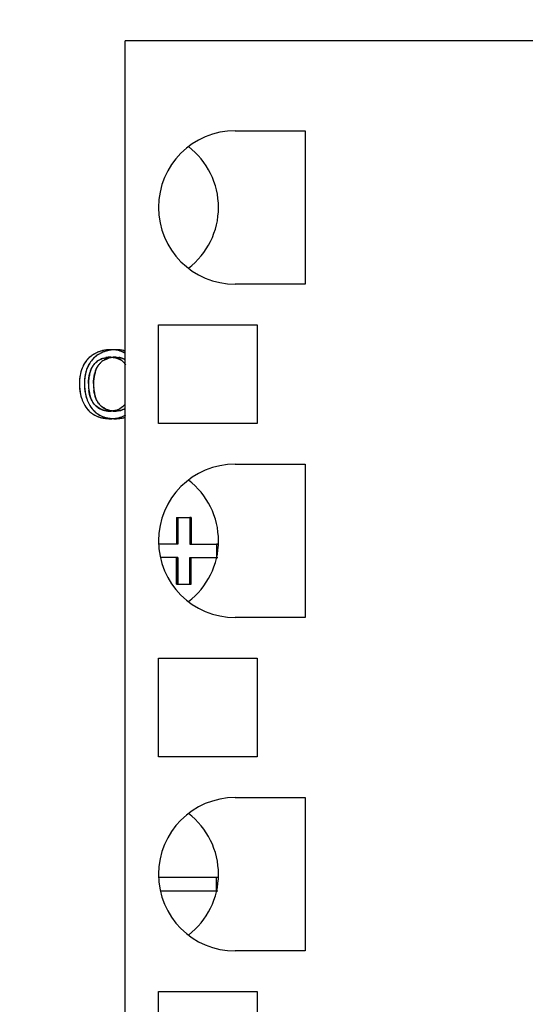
# Model space of a CAD drawing. Header units: millimetres. Extents: x 0 to 420, y 0 to 297.
# Tile 45 of 119: x 107 to 115, y 71 to 86. Entities that reach past the tile are written whole.
import ezdxf

# ---------------------------------------------------------------- set-up
doc = ezdxf.new("R2010")
doc.units = ezdxf.units.MM
doc.header["$LTSCALE"] = 23.1
doc.layers.get('0').update_dxf_attribs({"linetype": 'CONTINUOUS'})
doc.layers.add('LAY0001', color=7, linetype='CONTINUOUS')
doc.layers.add('PRITING', color=7, linetype='CONTINUOUS')
doc.styles.get("Standard").update_dxf_attribs({"font": 'txt', "width": 0.6})
doc.dimstyles.new('DIMSTYLE_1', dxfattribs={"dimtxt": 4, "dimasz": 2.6, "dimexe": 1.2, "dimexo": 0.1, "dimgap": 1, "dimtad": 1, "dimzin": 0, "dimdsep": 46, "dimtxsty": 'Standard', "dimblk": '_FILLED', "dimblk1": '_FILLED', "dimblk2": '_FILLED', "dimcen": 0.09, "dimazin": 0, "dimtp": 0.01, "dimtm": 0.01, "dimtfac": 1, "dimtofl": 0, "dimtmove": 0, "dimatfit": 3, "dimldrblk": '_FILLED', "dimfxl": 1, "dimtolj": 1, "dimtzin": 0, "dimarcsym": 0})

# ---------------------------------------------------------------- blocks, each defined once
blk = doc.blocks.new('_FILLED')
at = {"color": 0, "linetype": 'ByBlock'}
blk.add_solid([(0, 0), (-1, 0.1923), (-1, -0.1923)], dxfattribs=at)
blk = doc.blocks.new('*D6')
at = {"color": 2, "linetype": 'Continuous', "transparency": 16777216}
for p, q in [((110.466, 132.308), (63.962, 132.308)), ((65.162, 132.308), (65.162, 71.907)), ((65.162, 11.505), (65.162, 71.907)), ((110.466, 11.505), (63.962, 11.505))]:
    blk.add_line(p, q, dxfattribs=at)
at = {"color": 2, "linetype": 'Continuous', "transparency": 16777216, "xscale": 2.6, "yscale": 2.6, "zscale": 2.6}
for p, rotation in [((65.162, 132.308), 90), ((65.162, 11.505), 270)]:
    blk.add_blockref('_FILLED', p, dxfattribs=dict(at, rotation=rotation))
at = {"color": 2, "linetype": 'Continuous', "transparency": 16777216, "insert": (60.162, 71.907), "char_height": 4, "width": 14.4, "attachment_point": 2, "rotation": 90, "line_spacing_factor": 0.9}
blk.add_mtext('120.80', dxfattribs=at)

msp = doc.modelspace()

# ---------------------------------------------------------------- linework, layer by layer
at = {"color": 7, "linetype": 'Continuous'}
for p, q in [((108.722, 25.457), (108.722, 85.457)), ((123.722, 85.457), (108.722, 85.457)), ((110.372, 84.107), (111.422, 84.107)), ((111.422, 84.107), (111.422, 81.807)), ((111.422, 81.807), (110.372, 81.807)), ((109.222, 79.717), (109.222, 81.197)), ((109.222, 81.197), (110.702, 81.197)), ((110.702, 81.197), (110.702, 79.717)), ((110.702, 79.717), (109.222, 79.717)), ((110.372, 79.107), (111.422, 79.107)), ((111.422, 79.107), (111.422, 76.807)), ((111.422, 76.807), (110.372, 76.807)), ((109.222, 74.717), (109.222, 76.197)), ((109.222, 76.197), (110.702, 76.197)), ((110.702, 76.197), (110.702, 74.717)), ((110.702, 74.717), (109.222, 74.717)), ((110.372, 74.107), (111.422, 74.107)), ((111.422, 74.107), (111.422, 71.807)), ((111.422, 71.807), (110.372, 71.807)), ((109.222, 69.717), (109.222, 71.197)), ((109.222, 71.197), (110.702, 71.197)), ((110.702, 71.197), (110.702, 69.717))]:
    msp.add_line(p, q, dxfattribs=at)
for centre in [(110.372, 82.957), (110.372, 77.957), (110.372, 72.957)]:
    msp.add_arc(centre, 1.15, 90, 270, dxfattribs=at)
for centre, major_axis, start_param, end_param in [((108.972, 82.957), (1.15, 0), 5.367681, 7.19869), ((108.972, 77.957), (1.15, 0), 0, 0.915504), ((108.972, 77.957), (0, 1.15), -2.486301, -1.570796), ((108.972, 72.957), (1.15, 0), 0, 0.915504), ((108.972, 72.957), (0, 1.15), -2.486301, -1.570796)]:
    msp.add_ellipse(centre, major_axis=major_axis, ratio=1, start_param=start_param, end_param=end_param, dxfattribs=at)
at = {"layer": 'LAY0001', "color": 7, "linetype": 'Continuous'}
for p, q in [((109.512, 78.307), (109.512, 77.907)), ((109.512, 78.307), (109.712, 78.307)), ((109.712, 78.307), (109.712, 77.907)), ((109.512, 77.907), (109.222, 77.907)), ((109.712, 77.907), (110.112, 77.907)), ((109.512, 77.707), (109.251, 77.707)), ((109.512, 77.307), (109.512, 77.707)), ((109.712, 77.307), (109.712, 77.707)), ((109.712, 77.707), (110.112, 77.707)), ((109.512, 77.307), (109.712, 77.307)), ((110.112, 72.907), (109.222, 72.907)), ((109.251, 72.707), (110.112, 72.707))]:
    msp.add_line(p, q, dxfattribs=at)
for centre, radius, start, end in [((108.584, 80.319), 0.506, 116.1545, 118.6528), ((108.58, 80.328), 0.496, 113.7258, 116.1532), ((108.577, 80.335), 0.489, 111.3092, 113.7248), ((108.575, 80.338), 0.485, 108.859, 111.3083), ((108.575, 80.339), 0.484, 106.3967, 108.8581), ((108.576, 80.337), 0.486, 103.9685, 106.3958), ((108.577, 80.332), 0.491, 101.5596, 103.9676), ((108.579, 80.324), 0.5, 99.1664, 101.5587), ((108.58, 80.313), 0.511, 96.8215, 99.1656), ((108.583, 80.29), 0.534, 92.1828, 96.8016), ((108.584, 80.259), 0.565, 89.9924, 92.2021), ((108.585, 80.27), 0.554, 87.425, 90.0154), ((108.586, 80.307), 0.517, 84.7871, 87.4241), ((108.589, 80.339), 0.484, 81.9034, 84.7883), ((108.593, 80.368), 0.456, 79.0685, 81.9013), ((108.598, 80.391), 0.432, 76.0884, 79.0683), ((108.603, 80.411), 0.411, 72.9421, 76.088), ((108.549, 80.398), 0.421, 142.1323, 147.653), ((108.536, 80.408), 0.405, 138.9982, 142.1107), ((108.529, 80.414), 0.396, 133.2805, 139.0027), ((108.528, 80.416), 0.394, 130.1032, 133.2734), ((108.53, 80.413), 0.397, 127.1439, 130.1018), ((108.536, 80.404), 0.408, 121.5858, 127.1276), ((108.546, 80.389), 0.426, 118.6383, 121.5995), ((108.552, 80.422), 0.285, 131.4677, 138.2577), ((108.561, 80.412), 0.298, 125.3617, 131.4578), ((108.547, 80.432), 0.274, 118.8826, 125.3936), ((108.551, 80.425), 0.282, 112.34, 118.8656), ((108.559, 80.407), 0.302, 106.037, 112.3254), ((108.568, 80.374), 0.335, 100.0442, 106.0251), ((108.576, 80.328), 0.382, 94.8864, 100.0469), ((108.581, 80.266), 0.445, 89.9321, 94.8782), ((108.59, 80.417), 0.293, 76.3002, 82.2721), ((108.597, 80.447), 0.262, 70.0557, 76.2887), ((108.604, 80.465), 0.243, 63.4336, 70.0439), ((108.685, 80.338), 0.571, 165.2829, 167.5816), ((108.663, 80.344), 0.549, 162.9244, 165.2824), ((108.645, 80.35), 0.529, 160.513, 162.9238), ((108.629, 80.355), 0.513, 158.0561, 160.5123), ((108.617, 80.36), 0.5, 155.5615, 158.0553), ((108.608, 80.364), 0.49, 153.0378, 155.5607), ((108.578, 80.38), 0.456, 147.663, 153.0771), ((108.845, 80.317), 0.596, 164.2332, 167.7915), ((108.849, 80.316), 0.601, 161.4681, 164.2327), ((108.593, 80.402), 0.331, 156.0471, 161.5143), ((108.565, 80.414), 0.3, 147.1231, 156.0806), ((108.551, 80.423), 0.283, 138.2815, 147.0814), ((108.901, 80.314), 0.789, 178.0414, 180.0107), ((108.854, 80.316), 0.741, 176.0937, 178.0404), ((108.812, 80.319), 0.699, 174.074, 176.0936), ((108.774, 80.323), 0.661, 171.981, 174.0739), ((108.741, 80.327), 0.628, 169.8161, 171.9808), ((108.711, 80.333), 0.598, 167.582, 169.8158), ((108.87, 80.315), 0.621, 177.0567, 180.0059), ((108.857, 80.315), 0.608, 174.067, 177.0556), ((108.849, 80.316), 0.6, 170.9462, 174.066), ((108.845, 80.317), 0.596, 167.7932, 170.9448), ((108.9, 80.314), 0.788, 179.9952, 181.6098), ((108.873, 80.313), 0.76, 181.6089, 183.4403), ((108.847, 80.312), 0.735, 183.4409, 185.2686), ((108.825, 80.31), 0.713, 185.2692, 187.0647), ((108.807, 80.307), 0.694, 187.0649, 188.9227), ((108.79, 80.305), 0.677, 188.9229, 190.8666), ((109.107, 80.315), 0.858, 179.9913, 181.517), ((109.031, 80.312), 0.782, 181.4998, 184.231), ((108.962, 80.307), 0.713, 184.246, 186.123), ((108.908, 80.302), 0.659, 186.1183, 188.4393), ((108.854, 80.294), 0.604, 188.4343, 191.2329), ((108.777, 80.302), 0.663, 190.867, 192.8535), ((108.766, 80.3), 0.652, 192.854, 194.8524), ((108.757, 80.298), 0.643, 194.8528, 196.8944), ((108.751, 80.296), 0.638, 196.8949, 198.9709), ((108.748, 80.295), 0.634, 198.9715, 201.0405), ((108.748, 80.295), 0.634, 201.0411, 203.0854), ((108.662, 80.258), 0.541, 203.0709, 205.5499), ((108.799, 80.283), 0.548, 191.2235, 194.8103), ((108.759, 80.272), 0.506, 194.8299, 197.1069), ((108.725, 80.261), 0.471, 197.0879, 201.132), ((108.555, 80.189), 0.286, 209.841, 216.0539), ((108.619, 80.237), 0.492, 205.5165, 210.4051), ((108.584, 80.217), 0.452, 210.4384, 213.3067), ((108.558, 80.199), 0.421, 213.2799, 218.772), ((108.539, 80.184), 0.397, 218.8006, 221.8871), ((108.53, 80.176), 0.385, 221.8893, 224.893), ((108.522, 80.169), 0.374, 224.8839, 230.833), ((108.541, 80.179), 0.269, 216.075, 221.4224), ((108.536, 80.174), 0.262, 221.4332, 226.0169), ((108.535, 80.174), 0.261, 226.0257, 232.6845), ((108.54, 80.18), 0.269, 232.6987, 239.0092), ((108.577, 80.24), 0.339, 238.9548, 244.1671), ((108.57, 80.227), 0.324, 244.1761, 249.3401), ((108.568, 80.221), 0.318, 249.348, 254.6293), ((108.568, 80.223), 0.32, 254.638, 259.98), ((108.57, 80.233), 0.33, 259.9871, 265.0704), ((108.571, 80.251), 0.348, 265.0772, 270.0278), ((108.579, 80.201), 0.298, 278.9206, 285.4511), ((108.584, 80.183), 0.279, 285.483, 290.206), ((108.588, 80.173), 0.268, 290.1974, 299.3701), ((108.52, 80.165), 0.37, 230.8452, 237.1241), ((108.501, 80.137), 0.335, 237.129, 240.4631), ((108.508, 80.15), 0.35, 240.4654, 243.7987), ((108.517, 80.167), 0.369, 243.8013, 247.1466), ((108.526, 80.188), 0.393, 247.1455, 250.1512), ((108.535, 80.214), 0.42, 250.1526, 253.0943), ((108.545, 80.245), 0.452, 253.096, 255.9948), ((108.554, 80.282), 0.49, 255.9941, 258.6852), ((108.562, 80.323), 0.532, 258.6841, 261.1633), ((108.569, 80.37), 0.58, 261.1632, 263.5259), ((108.575, 80.422), 0.633, 263.5258, 265.7721), ((108.58, 80.482), 0.692, 265.7718, 267.9028), ((108.582, 80.55), 0.76, 267.9039, 270.0169), ((108.583, 80.344), 0.555, 269.9837, 272.5682), ((108.584, 80.305), 0.516, 272.5687, 275.2648), ((108.587, 80.271), 0.481, 275.2637, 278.2302), ((108.592, 80.242), 0.452, 278.2313, 281.3129), ((108.596, 80.218), 0.428, 281.315, 284.4044)]:
    msp.add_arc(centre, radius, start, end, dxfattribs=at)
for points in [[(108.582, 80.71), (108.598, 80.71), (108.614, 80.709), (108.629, 80.707)], [(108.307, 80.047), (108.299, 80.061), (108.292, 80.076), (108.286, 80.092)], [(108.625, 79.907), (108.608, 79.904), (108.59, 79.903), (108.571, 79.903)]]:
    msp.add_open_spline(points, degree=3, dxfattribs=at)
at = {"layer": 'PRITING', "color": 7, "linetype": 'Continuous'}
for p, q in [((109.492, 78.307), (109.492, 77.907)), ((109.492, 78.307), (109.692, 78.307)), ((109.512, 78.307), (109.512, 77.907)), ((109.692, 78.307), (109.692, 77.907)), ((109.712, 78.307), (109.692, 78.307)), ((109.712, 77.907), (109.712, 78.307)), ((109.492, 77.907), (109.222, 77.907)), ((109.512, 77.907), (109.492, 77.907)), ((109.692, 77.907), (110.092, 77.907)), ((110.092, 77.907), (110.092, 77.707)), ((110.112, 77.907), (110.092, 77.907)), ((109.492, 77.707), (109.251, 77.707)), ((109.492, 77.307), (109.492, 77.707)), ((109.492, 77.707), (109.512, 77.707)), ((109.512, 77.707), (109.512, 77.307)), ((109.692, 77.307), (109.692, 77.707)), ((109.692, 77.707), (110.092, 77.707)), ((109.712, 77.307), (109.712, 77.707)), ((110.092, 77.707), (110.112, 77.707)), ((109.492, 77.307), (109.692, 77.307)), ((109.692, 77.307), (109.712, 77.307)), ((110.092, 72.907), (109.222, 72.907)), ((110.092, 72.707), (110.092, 72.907)), ((110.112, 72.907), (110.092, 72.907)), ((109.251, 72.707), (110.092, 72.707)), ((110.092, 72.707), (110.112, 72.707))]:
    msp.add_line(p, q, dxfattribs=at)
for centre, radius, start, end in [((108.509, 80.319), 0.506, 116.1545, 118.6528), ((108.506, 80.325), 0.499, 116.2817, 118.6845), ((108.502, 80.333), 0.49, 109.0126, 116.2919), ((108.504, 80.328), 0.496, 113.7258, 116.1532), ((108.501, 80.335), 0.489, 111.3092, 113.7248), ((108.5, 80.338), 0.485, 108.859, 111.3083), ((108.502, 80.332), 0.491, 99.2231, 108.9547), ((108.581, 80.325), 0.499, 116.2817, 118.6845), ((108.5, 80.339), 0.484, 106.3967, 108.8581), ((108.577, 80.333), 0.49, 109.0126, 116.2919), ((108.5, 80.337), 0.486, 103.9685, 106.3958), ((108.502, 80.33), 0.494, 100.1466, 103.963), ((108.505, 80.315), 0.508, 96.8168, 100.1459), ((108.578, 80.328), 0.496, 96.8132, 108.9152), ((108.508, 80.29), 0.534, 92.1828, 96.8016), ((108.509, 80.259), 0.565, 89.9924, 92.2021), ((108.509, 80.264), 0.56, 87.4702, 89.9884), ((108.509, 80.28), 0.543, 86.0047, 90.0364), ((108.582, 80.297), 0.527, 93.9308, 96.845), ((108.512, 80.322), 0.502, 82.0941, 87.5166), ((108.584, 80.264), 0.56, 89.9961, 93.9194), ((108.513, 80.336), 0.488, 81.342, 86.0099), ((108.584, 80.264), 0.56, 87.4702, 89.9884), ((108.52, 80.382), 0.441, 76.1167, 81.3432), ((108.527, 80.411), 0.411, 72.9421, 76.088), ((108.532, 80.427), 0.394, 69.77, 72.9405), ((108.539, 80.446), 0.374, 60.6917, 69.9428), ((108.537, 80.439), 0.381, 66.5247, 69.7686), ((108.541, 80.448), 0.371, 63.2687, 66.5229), ((108.479, 80.394), 0.428, 142.1657, 150.0229), ((108.469, 80.401), 0.416, 139.1154, 147.6997), ((108.46, 80.408), 0.405, 138.9982, 142.1107), ((108.453, 80.415), 0.395, 133.1394, 139.0584), ((108.454, 80.414), 0.397, 135.027, 138.9983), ((108.452, 80.416), 0.394, 130.1026, 135.023), ((108.456, 80.412), 0.399, 124.3021, 133.1027), ((108.455, 80.412), 0.398, 126.0931, 130.099), ((108.462, 80.403), 0.41, 121.5929, 126.086), ((108.467, 80.395), 0.419, 118.6104, 124.2922), ((108.47, 80.389), 0.426, 118.6383, 121.5995), ((108.477, 80.422), 0.285, 131.4677, 138.2577), ((108.486, 80.412), 0.298, 125.3617, 131.4578), ((108.472, 80.432), 0.274, 118.7393, 125.3897), ((108.472, 80.432), 0.274, 119.8431, 125.3948), ((108.552, 80.422), 0.284, 131.395, 140.7115), ((108.474, 80.428), 0.278, 115.52, 119.8389), ((108.479, 80.417), 0.29, 109.0704, 115.4948), ((108.563, 80.41), 0.301, 125.3977, 131.374), ((108.548, 80.43), 0.276, 115.4401, 125.3692), ((108.501, 80.328), 0.383, 94.7609, 100.0963), ((108.5, 80.328), 0.382, 94.8864, 100.0469), ((108.506, 80.266), 0.445, 89.9321, 94.8782), ((108.506, 80.265), 0.446, 89.935, 94.7547), ((108.568, 80.374), 0.335, 100.101, 105.9269), ((108.576, 80.329), 0.381, 95.0949, 100.1044), ((108.581, 80.267), 0.444, 89.9266, 95.0722), ((108.511, 80.399), 0.311, 79.4171, 84.3259), ((108.518, 80.433), 0.277, 73.296, 79.428), ((108.525, 80.457), 0.251, 66.7422, 73.2855), ((108.531, 80.471), 0.236, 59.9538, 66.7268), ((108.533, 80.475), 0.232, 53.0557, 59.9361), ((108.543, 80.488), 0.215, 45.6512, 53.001), ((108.524, 80.469), 0.242, 38.8531, 45.6398), ((108.61, 80.338), 0.571, 165.2829, 167.5816), ((108.588, 80.344), 0.549, 162.9244, 165.2824), ((108.569, 80.35), 0.529, 160.513, 162.9238), ((108.554, 80.355), 0.512, 157.9027, 160.513), ((108.538, 80.362), 0.495, 153.0572, 158.1335), ((108.542, 80.36), 0.499, 155.561, 157.9006), ((108.533, 80.364), 0.49, 153.0378, 155.5607), ((108.511, 80.376), 0.465, 149.9681, 153.049), ((108.513, 80.374), 0.468, 150.3856, 153.0352), ((108.495, 80.384), 0.447, 147.6593, 150.3859), ((108.619, 80.359), 0.502, 153.0842, 160.6351), ((108.588, 80.374), 0.468, 150.3856, 153.0352), ((108.769, 80.317), 0.596, 164.2332, 167.7915), ((108.779, 80.314), 0.606, 161.4854, 164.5757), ((108.774, 80.316), 0.601, 161.4681, 164.2327), ((108.518, 80.402), 0.331, 156.0471, 161.5143), ((108.49, 80.414), 0.3, 147.1231, 156.0806), ((108.476, 80.423), 0.283, 138.2815, 147.0814), ((108.851, 80.315), 0.603, 161.4788, 166.1318), ((108.778, 80.316), 0.741, 176.0937, 178.0404), ((108.826, 80.314), 0.789, 178.0414, 180.0107), ((108.828, 80.314), 0.791, 178.1503, 180.0096), ((108.736, 80.319), 0.699, 174.074, 176.0936), ((108.696, 80.323), 0.658, 171.6099, 174.0775), ((108.648, 80.33), 0.61, 167.6027, 171.6269), ((108.903, 80.314), 0.791, 178.1503, 180.0096), ((108.794, 80.315), 0.621, 177.0567, 180.0059), ((108.782, 80.315), 0.608, 174.067, 177.0556), ((108.773, 80.316), 0.6, 170.9462, 174.066), ((108.769, 80.317), 0.596, 167.7932, 170.9448), ((108.825, 80.314), 0.788, 179.9952, 181.6098), ((108.797, 80.313), 0.76, 181.6089, 183.4403), ((108.772, 80.312), 0.735, 183.4409, 185.2686), ((108.75, 80.31), 0.713, 185.2692, 187.0647), ((108.731, 80.307), 0.694, 187.0649, 188.9227), ((108.715, 80.305), 0.677, 188.9229, 190.8666), ((109.031, 80.315), 0.858, 179.9913, 181.517), ((108.981, 80.314), 0.807, 179.9312, 184.3285), ((108.963, 80.313), 0.789, 181.5072, 183.8064), ((108.892, 80.308), 0.719, 183.8079, 186.1169), ((108.865, 80.305), 0.691, 184.3653, 187.6171), ((108.833, 80.302), 0.659, 186.1183, 188.4393), ((108.779, 80.294), 0.604, 188.4343, 191.2329), ((109.056, 80.314), 0.807, 179.9312, 184.3285), ((108.94, 80.305), 0.691, 184.3653, 187.6171), ((108.699, 80.302), 0.661, 190.8644, 193.5512), ((108.681, 80.297), 0.643, 192.9672, 201.018), ((108.684, 80.298), 0.646, 193.5505, 196.8908), ((108.676, 80.296), 0.638, 196.8949, 198.9709), ((108.673, 80.295), 0.634, 198.9715, 201.0405), ((108.681, 80.298), 0.643, 201.0383, 203.0523), ((108.672, 80.295), 0.634, 201.0411, 203.0854), ((108.587, 80.258), 0.541, 203.0709, 205.5499), ((108.756, 80.297), 0.643, 192.9672, 201.018), ((108.756, 80.298), 0.643, 201.0383, 203.0523), ((108.724, 80.283), 0.548, 191.2235, 194.8103), ((108.683, 80.272), 0.506, 194.8299, 197.1069), ((108.649, 80.261), 0.471, 197.0879, 201.132), ((108.524, 80.213), 0.337, 201.099, 206.8023), ((108.496, 80.199), 0.305, 206.8387, 210.875), ((108.478, 80.188), 0.284, 210.8681, 216.0672), ((108.544, 80.237), 0.492, 205.5165, 210.4051), ((108.509, 80.217), 0.452, 210.4384, 213.3067), ((108.479, 80.197), 0.417, 213.2605, 220.0625), ((108.457, 80.179), 0.388, 220.1009, 224.5995), ((108.447, 80.169), 0.374, 224.599, 230.5072), ((108.535, 80.181), 0.391, 218.7986, 224.7376), ((108.463, 80.177), 0.265, 216.0383, 225.9829), ((108.522, 80.168), 0.373, 224.7715, 233.9924), ((108.46, 80.174), 0.261, 226.0257, 232.6845), ((108.465, 80.18), 0.269, 232.6987, 239.0092), ((108.54, 80.179), 0.268, 216.0327, 222.5662), ((108.499, 80.237), 0.335, 238.927, 246.7231), ((108.493, 80.223), 0.32, 246.7594, 251.9305), ((108.492, 80.221), 0.318, 251.9376, 255.6387), ((108.493, 80.223), 0.32, 255.6434, 259.9772), ((108.494, 80.233), 0.33, 259.9871, 265.0704), ((108.496, 80.251), 0.348, 265.0772, 270.0278), ((108.497, 80.259), 0.356, 269.9213, 276.1173), ((108.497, 80.258), 0.355, 269.9091, 276.0983), ((108.571, 80.246), 0.344, 262.5012, 270.0492), ((108.501, 80.216), 0.313, 276.1422, 282.0075), ((108.506, 80.192), 0.288, 282.0264, 287.4468), ((108.572, 80.259), 0.356, 269.9176, 275.7015), ((108.51, 80.178), 0.274, 287.4599, 292.3408), ((108.513, 80.172), 0.268, 292.3445, 299.3771), ((108.509, 80.178), 0.274, 299.4285, 309.6875), ((108.525, 80.159), 0.249, 309.624, 314.1594), ((108.588, 80.173), 0.268, 292.2078, 300.1225), ((108.444, 80.165), 0.369, 230.5184, 233.9254), ((108.447, 80.169), 0.374, 230.9355, 234.0044), ((108.445, 80.166), 0.37, 233.9273, 237.121), ((108.447, 80.169), 0.374, 234.0036, 237.0734), ((108.426, 80.137), 0.335, 237.129, 240.4631), ((108.433, 80.15), 0.35, 240.4654, 243.7987), ((108.441, 80.167), 0.369, 243.8013, 247.1466), ((108.451, 80.188), 0.393, 247.1455, 250.1512), ((108.523, 80.169), 0.374, 234.0036, 237.0734), ((108.46, 80.214), 0.42, 250.1526, 253.0943), ((108.469, 80.245), 0.452, 253.096, 255.9948), ((108.478, 80.282), 0.49, 255.9941, 258.6852), ((108.487, 80.323), 0.532, 258.6841, 261.1633), ((108.494, 80.37), 0.58, 261.1632, 263.5259), ((108.5, 80.422), 0.633, 263.5258, 265.7721), ((108.504, 80.482), 0.692, 265.7718, 267.9028), ((108.507, 80.55), 0.76, 267.9039, 270.0169), ((108.507, 80.553), 0.764, 268.0254, 270.0166), ((108.507, 80.335), 0.546, 269.9664, 273.718), ((108.508, 80.331), 0.542, 269.9404, 273.6058), ((108.511, 80.28), 0.49, 273.7113, 278.2073), ((108.582, 80.553), 0.764, 268.0254, 270.0166), ((108.516, 80.242), 0.452, 278.2313, 281.3129), ((108.521, 80.218), 0.428, 281.315, 284.4044), ((108.526, 80.199), 0.408, 284.4045, 287.7814), ((108.53, 80.185), 0.393, 287.7846, 291.0413), ((108.534, 80.175), 0.383, 291.0426, 294.5707), ((108.537, 80.17), 0.377, 294.5737, 297.9104)]:
    msp.add_arc(centre, radius, start, end, dxfattribs=at)
for points in [[(108.509, 80.824), (108.48, 80.824), (108.451, 80.821), (108.423, 80.817)], [(108.668, 80.797), (108.64, 80.808), (108.61, 80.815), (108.581, 80.819)], [(108.722, 80.804), (108.686, 80.816), (108.647, 80.821), (108.609, 80.823)], [(108.23, 80.674), (108.212, 80.653), (108.196, 80.63), (108.182, 80.605)], [(108.342, 80.763), (108.3, 80.74), (108.261, 80.71), (108.23, 80.674)], [(108.257, 80.602), (108.273, 80.622), (108.292, 80.64), (108.313, 80.655)], [(108.34, 80.672), (108.369, 80.688), (108.401, 80.698), (108.433, 80.704)], [(108.384, 80.692), (108.4, 80.697), (108.416, 80.701), (108.434, 80.704)], [(108.43, 80.679), (108.445, 80.686), (108.46, 80.692), (108.476, 80.697)], [(108.506, 80.71), (108.519, 80.71), (108.531, 80.71), (108.542, 80.709)], [(108.506, 80.71), (108.518, 80.71), (108.53, 80.71), (108.542, 80.709)], [(108.542, 80.709), (108.588, 80.704), (108.635, 80.688), (108.672, 80.66)], [(108.582, 80.71), (108.613, 80.71), (108.644, 80.707), (108.673, 80.698)], [(108.672, 80.66), (108.696, 80.643), (108.715, 80.62), (108.731, 80.596)], [(108.673, 80.698), (108.69, 80.693), (108.707, 80.686), (108.722, 80.677)], [(108.078, 80.546), (108.064, 80.511), (108.054, 80.474), (108.047, 80.437)], [(108.146, 80.526), (108.136, 80.497), (108.128, 80.467), (108.123, 80.437)], [(108.204, 80.507), (108.216, 80.541), (108.234, 80.574), (108.257, 80.602)], [(108.28, 80.507), (108.291, 80.541), (108.309, 80.574), (108.332, 80.602)], [(108.047, 80.437), (108.042, 80.405), (108.038, 80.372), (108.037, 80.34)], [(108.123, 80.437), (108.117, 80.405), (108.114, 80.372), (108.113, 80.34)], [(108.173, 80.315), (108.173, 80.369), (108.181, 80.423), (108.195, 80.475)], [(108.249, 80.315), (108.249, 80.363), (108.255, 80.412), (108.266, 80.46)], [(108.037, 80.314), (108.037, 80.26), (108.043, 80.206), (108.055, 80.153)], [(108.112, 80.314), (108.112, 80.26), (108.118, 80.206), (108.13, 80.153)], [(108.21, 80.092), (108.195, 80.131), (108.185, 80.172), (108.18, 80.214)], [(108.286, 80.092), (108.271, 80.131), (108.261, 80.172), (108.255, 80.214)], [(108.089, 80.046), (108.106, 80.007), (108.128, 79.969), (108.155, 79.936)], [(108.165, 80.046), (108.182, 80.007), (108.203, 79.969), (108.23, 79.936)], [(108.248, 80.021), (108.233, 80.043), (108.22, 80.067), (108.21, 80.092)], [(108.324, 80.021), (108.308, 80.043), (108.295, 80.067), (108.286, 80.092)], [(108.155, 79.936), (108.171, 79.915), (108.19, 79.895), (108.211, 79.879)], [(108.326, 79.95), (108.296, 79.968), (108.269, 79.992), (108.248, 80.021)], [(108.422, 79.911), (108.388, 79.919), (108.356, 79.932), (108.326, 79.95)], [(108.402, 79.95), (108.38, 79.963), (108.36, 79.979), (108.343, 79.997)], [(108.526, 79.906), (108.483, 79.912), (108.439, 79.927), (108.402, 79.95)], [(108.496, 79.903), (108.471, 79.903), (108.446, 79.905), (108.422, 79.911)], [(108.598, 79.919), (108.578, 79.912), (108.556, 79.907), (108.534, 79.905)], [(108.684, 79.967), (108.659, 79.946), (108.629, 79.929), (108.598, 79.919)], [(108.689, 79.925), (108.663, 79.914), (108.635, 79.907), (108.607, 79.905)], [(108.722, 80.006), (108.711, 79.992), (108.698, 79.979), (108.684, 79.967)], [(108.244, 79.855), (108.312, 79.811), (108.399, 79.793), (108.48, 79.79)], [(108.319, 79.855), (108.342, 79.84), (108.367, 79.828), (108.393, 79.819)], [(108.393, 79.819), (108.422, 79.808), (108.451, 79.801), (108.481, 79.797)], [(108.481, 79.797), (108.506, 79.793), (108.531, 79.791), (108.556, 79.79)], [(108.542, 79.791), (108.579, 79.793), (108.616, 79.799), (108.651, 79.811)], [(108.582, 79.79), (108.607, 79.79), (108.632, 79.791), (108.657, 79.795)], [(108.651, 79.811), (108.68, 79.82), (108.708, 79.833), (108.733, 79.849)], [(108.657, 79.795), (108.681, 79.798), (108.704, 79.803), (108.726, 79.811)]]:
    msp.add_open_spline(points, degree=3, dxfattribs=at)

# ---------------------------------------------------------------- dimensions: what is measured, and where the dimension line sits
at = {"color": 2, "linetype": 'Continuous'}
dim = msp.add_linear_dim(base=(65.162, 11.505), p1=(110.566, 132.308), p2=(110.566, 11.505), angle=270, dimstyle='DIMSTYLE_1', dxfattribs=at)
dim.commit()
dim.dimension.update_dxf_attribs({"geometry": '*D6', "text_midpoint": (65.162, 72.207), "dimtype": 160})

doc.saveas('drawing.dxf')
